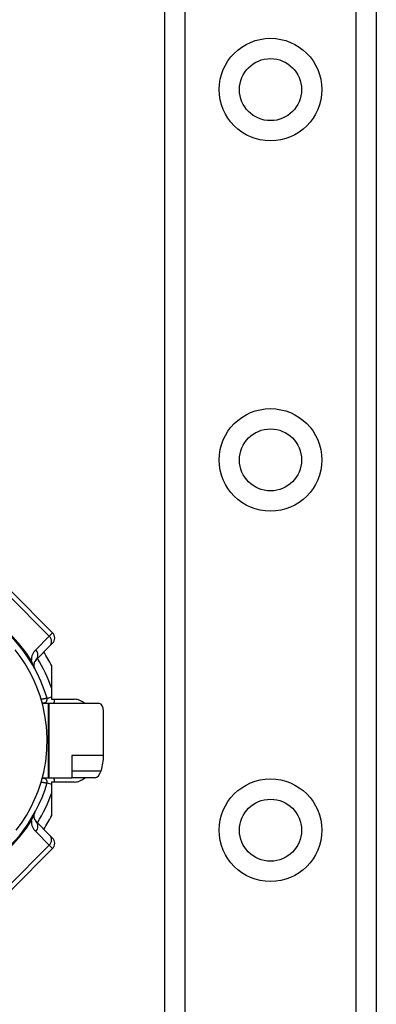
# Model space of a CAD drawing. Header units: inches. Extents: x 4.2 to 80.3, y 5.9 to 52.3.
# Tile 34 of 72: x 6.4 to 7.6, y 35.8 to 39.2. Entities that reach past the tile are written whole.
import ezdxf

# ---------------------------------------------------------------- set-up
doc = ezdxf.new("R2010")
doc.units = ezdxf.units.IN
doc.header["$LTSCALE"] = 5.125904
doc.header["$MEASUREMENT"] = 0
doc.layers.add('Visible Edges(ANSI)', color=7, linetype='Continuous', lineweight=25)
doc.layers.add('Visible Tangent Edges(ANSI)', color=7, linetype='Continuous', lineweight=25)

msp = doc.modelspace()

# ---------------------------------------------------------------- linework, layer by layer
at = {"layer": 'Visible Edges(ANSI)'}
for p, q in [((6.9137, 18.2363), (6.9137, 40.6027)), ((7.6367, 40.6027), (7.6367, 18.2363)), ((6.5304, 37.0589), (6.3872, 37.2021)), ((6.4738, 36.9664), (6.5204, 37.013)), ((6.5304, 37.0231), (6.5204, 37.013)), ((6.5273, 36.9461), (6.5273, 36.8315)), ((6.4949, 36.8191), (6.4999, 36.8191)), ((6.5151, 36.8166), (6.4956, 36.8166)), ((6.5189, 36.8166), (6.5151, 36.8166)), ((6.6909, 36.8166), (6.5189, 36.8166)), ((6.5273, 36.8315), (6.6044, 36.8315)), ((6.7044, 36.6389), (6.7044, 36.7913)), ((6.5965, 36.6389), (6.5965, 36.5634)), ((6.4956, 36.5634), (6.5151, 36.5634)), ((6.5151, 36.5634), (6.5189, 36.5634)), ((6.5189, 36.5634), (6.5965, 36.5634)), ((6.6759, 36.5634), (6.5965, 36.5634)), ((6.4999, 36.5608), (6.4949, 36.5608)), ((6.5273, 36.5485), (6.5273, 36.4339)), ((6.6044, 36.5485), (6.5273, 36.5485)), ((6.5204, 36.367), (6.4738, 36.4136)), ((6.5204, 36.367), (6.5304, 36.3569)), ((6.3872, 36.1779), (6.5304, 36.3211))]:
    msp.add_line(p, q, dxfattribs=at)
at = {"layer": 'Visible Edges(ANSI)', "flags": 128}
for points in [[(6.4062, 36.3844), (6.4239, 36.4083), (6.4408, 36.4344), (6.4559, 36.4611), (6.4691, 36.4883), (6.4809, 36.5171), (6.4913, 36.5481), (6.5002, 36.582), (6.5069, 36.6188), (6.5111, 36.6581), (6.512, 36.6982), (6.5097, 36.7382), (6.5045, 36.7764), (6.497, 36.8114), (6.4877, 36.8433), (6.4771, 36.8725), (6.4653, 36.8999), (6.4518, 36.9264), (6.4363, 36.9529), (6.4195, 36.9779), (6.4024, 37.0004)], [(6.6966, 36.5869), (6.6966, 36.587), (6.6967, 36.5871), (6.6967, 36.5871), (6.6967, 36.5872), (6.6967, 36.5873), (6.6968, 36.5874), (6.6968, 36.5874), (6.6968, 36.5875), (6.6968, 36.5876), (6.6969, 36.5877), (6.6969, 36.5877), (6.6969, 36.5878), (6.6969, 36.5879), (6.697, 36.588), (6.697, 36.588), (6.697, 36.5881), (6.697, 36.5882), (6.697, 36.5883), (6.6971, 36.5883), (6.6971, 36.5884), (6.6971, 36.5885), (6.6971, 36.5886), (6.6972, 36.5886), (6.6972, 36.5887)]]:
    msp.add_lwpolyline(points, dxfattribs=at)
at = {"layer": 'Visible Edges(ANSI)'}
for centre in [(7.2752, 38.9161), (7.2752, 37.6499), (7.2752, 36.3837)]:
    msp.add_circle(centre, 0.1061, dxfattribs=at)
for centre, radius, start, end in [((6.0183, 36.69), 0.5141, 16.3518, 70.8354), ((6.5125, 37.041), 0.0253, 315, 45), ((6.4917, 36.9485), 0.0253, 135, 208.6389), ((6.0183, 36.69), 0.5698, 26.7049, 32.1604), ((6.4999, 36.8313), 0.0122, 270, 16.3518), ((6.6044, 36.7809), 0.0506, 44.9104, 90), ((6.0183, 36.69), 0.6331, 11.537, 11.7228), ((6.6044, 36.5991), 0.0506, 270, 315.0896), ((6.0183, 36.69), 0.6331, 348.2772, 348.463), ((6.0183, 36.69), 0.5141, 253.8612, 343.6482), ((6.4999, 36.5487), 0.0122, 343.6482, 90), ((6.4917, 36.4315), 0.0253, 151.3611, 225), ((6.0183, 36.69), 0.5698, 327.8396, 333.2951), ((6.5125, 36.339), 0.0253, 315, 45)]:
    msp.add_arc(centre, radius, start, end, dxfattribs=at)
for centre, major_axis, ratio, start_param, end_param in [((6.6909, 36.7913), (0, 0.0253), 0.532359, 4.712389, 6.283185), ((6.5758, 36.6389), (0, 0.1519), 0.846518, 4.375874, 4.712389), ((6.6837, 36.5887), (-0.0102, -0.0249), 0.47244, 0.192077, 1.691889)]:
    msp.add_ellipse(centre, major_axis=major_axis, ratio=ratio, start_param=start_param, end_param=end_param, dxfattribs=at)
at = {"layer": 'Visible Tangent Edges(ANSI)'}
for p, q in [((6.9829, 40.6027), (6.9829, 18.2363)), ((7.5674, 18.2363), (7.5674, 40.6027)), ((6.376, 37.191), (6.5193, 37.0477)), ((6.5193, 37.0477), (6.4727, 37.0011)), ((6.5193, 37.0477), (6.5304, 37.0589)), ((6.5116, 36.8347), (6.5273, 36.8393)), ((6.4999, 36.8191), (6.4999, 36.8166)), ((6.5151, 36.8166), (6.5151, 36.5634)), ((6.5189, 36.5634), (6.5189, 36.8166)), ((6.7044, 36.6389), (6.5965, 36.6389)), ((6.4999, 36.5634), (6.4999, 36.5608)), ((6.5965, 36.5869), (6.6966, 36.5869)), ((6.5116, 36.5453), (6.5273, 36.5407)), ((6.4727, 36.3789), (6.5193, 36.3323)), ((6.5193, 36.3323), (6.376, 36.189)), ((6.5304, 36.3211), (6.5193, 36.3323))]:
    msp.add_line(p, q, dxfattribs=at)
at = {"layer": 'Visible Tangent Edges(ANSI)', "flags": 128}
for points in [[(6.4695, 36.9364), (6.4683, 36.9386), (6.4675, 36.9402), (6.4669, 36.9417), (6.4662, 36.9431), (6.4657, 36.9444), (6.4651, 36.9456), (6.4646, 36.9469), (6.4641, 36.948), (6.4636, 36.9492), (6.4631, 36.9504), (6.4627, 36.9515), (6.4623, 36.9526), (6.4618, 36.9537), (6.4614, 36.9548), (6.461, 36.9558), (6.4606, 36.9569), (6.4602, 36.9579), (6.4599, 36.9589), (6.4595, 36.9599), (6.4592, 36.9609), (6.4588, 36.9619), (6.4585, 36.9628), (6.4582, 36.9638), (6.4578, 36.9647)], [(6.5116, 36.8347), (6.5115, 36.8347), (6.5114, 36.8347), (6.5112, 36.8347), (6.5109, 36.8346), (6.5105, 36.8345), (6.51, 36.8345), (6.5094, 36.8344), (6.5088, 36.8343), (6.5081, 36.8341), (6.5073, 36.834), (6.5064, 36.8339), (6.5055, 36.8337), (6.5046, 36.8335), (6.5035, 36.8334), (6.5025, 36.8332), (6.5013, 36.833), (6.5002, 36.8328), (6.499, 36.8326), (6.4978, 36.8324), (6.4966, 36.8322), (6.4953, 36.832), (6.494, 36.8317), (6.4927, 36.8315), (6.4915, 36.8313)], [(6.4915, 36.5487), (6.4927, 36.5485), (6.494, 36.5482), (6.4953, 36.548), (6.4965, 36.5478), (6.4978, 36.5476), (6.499, 36.5474), (6.5002, 36.5472), (6.5013, 36.547), (6.5024, 36.5468), (6.5035, 36.5466), (6.5045, 36.5464), (6.5055, 36.5463), (6.5064, 36.5461), (6.5073, 36.546), (6.5081, 36.5459), (6.5088, 36.5457), (6.5094, 36.5456), (6.51, 36.5455), (6.5105, 36.5455), (6.5109, 36.5454), (6.5112, 36.5453), (6.5114, 36.5453), (6.5115, 36.5453), (6.5116, 36.5453)], [(6.4578, 36.4153), (6.4582, 36.4162), (6.4585, 36.4171), (6.4588, 36.4181), (6.4592, 36.4191), (6.4595, 36.4201), (6.4599, 36.4211), (6.4602, 36.4221), (6.4606, 36.4231), (6.461, 36.4242), (6.4614, 36.4252), (6.4618, 36.4263), (6.4623, 36.4274), (6.4627, 36.4285), (6.4631, 36.4296), (6.4636, 36.4308), (6.4641, 36.4319), (6.4646, 36.4331), (6.4651, 36.4344), (6.4657, 36.4356), (6.4662, 36.4369), (6.4669, 36.4383), (6.4675, 36.4397), (6.4683, 36.4414), (6.4695, 36.4436)]]:
    msp.add_lwpolyline(points, dxfattribs=at)
at = {"layer": 'Visible Tangent Edges(ANSI)'}
for centre in [(7.2752, 38.9161), (7.2752, 37.6499), (7.2752, 36.3837)]:
    msp.add_circle(centre, 0.1754, dxfattribs=at)
for centre, radius, start, end in [((5.9847, 36.6564), 0.5647, 33.0901, 56.9099), ((6.5085, 36.9653), 0.0506, 135, 180.6587), ((6.0183, 36.69), 0.5394, 19.3241, 31.4236), ((6.4999, 36.8313), 0.0375, 336.9277, 0.3097), ((6.4999, 36.5487), 0.0375, 359.6903, 23.0723), ((6.0183, 36.69), 0.5394, 328.5764, 340.6759), ((5.9847, 36.7236), 0.5647, 303.0901, 326.9099), ((6.5085, 36.4147), 0.0506, 179.3413, 225)]:
    msp.add_arc(centre, radius, start, end, dxfattribs=at)
for centre, major_axis, ratio, start_param, end_param in [((6.5025, 37.0309), (0.0179, -0.0179), 0.937622, 0, 1.570796), ((6.4559, 36.9843), (0.0179, -0.0179), 0.937622, 0, 1.570796), ((6.4914, 36.9983), (-0.0424, -0.0277), 0.48633, 0, 0.409204), ((6.4914, 36.3817), (-0.0424, 0.0277), 0.48633, 5.873981, 6.283185), ((6.4559, 36.3957), (0.0179, 0.0179), 0.937622, 4.712389, 6.283185), ((6.5025, 36.3491), (0.0179, 0.0179), 0.937622, 4.712389, 6.283185)]:
    msp.add_ellipse(centre, major_axis=major_axis, ratio=ratio, start_param=start_param, end_param=end_param, dxfattribs=at)

doc.saveas('drawing.dxf')
